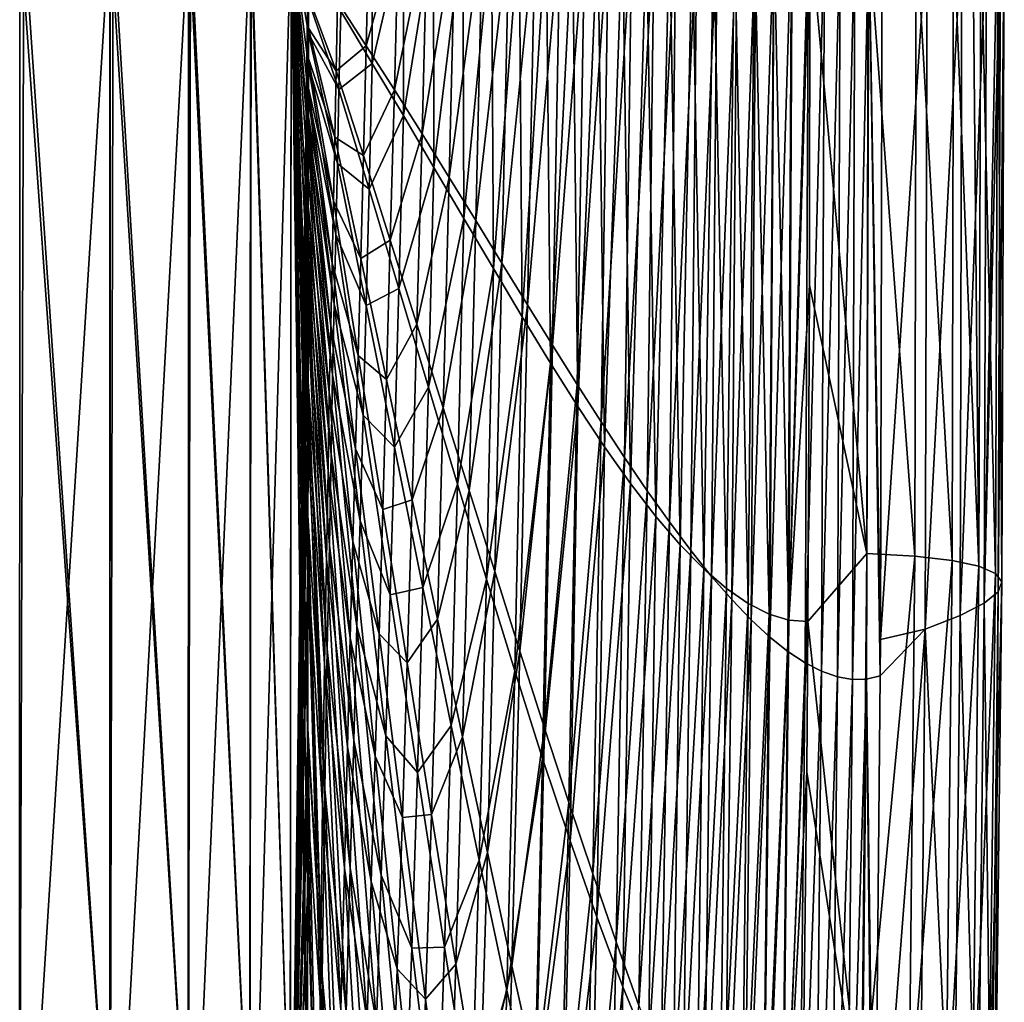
# Model space of a CAD drawing. Header units: metres. Extents: x -128 to 146, y -23 to 80.
# Tile 95 of 113: x 143.85 to 145.66, y -1.97 to -0.17. Entities that reach past the tile are written whole.
import ezdxf

# ---------------------------------------------------------------- set-up
doc = ezdxf.new("R2010")
doc.units = ezdxf.units.M
doc.layers.add('solid_509241_SW0001', color=7, linetype='CONTINUOUS')

msp = doc.modelspace()

# ---------------------------------------------------------------- linework, layer by layer
at = {"layer": 'solid_509241_SW0001'}
for points in [[(143.852631, -2.330387, -79.342552), (143.684784, 0, -79.5), (143.852966, 0.000001, -79.479492)], [(143.852631, -2.330387, -79.342552), (143.852966, 0.000001, -79.479492), (144.018753, -2.322965, -79.277901)], [(143.852966, 0.000001, -79.479492), (143.860245, 0.000001, -79.477654), (144.018753, -2.322965, -79.277901)], [(143.860245, 0.000001, -79.477654), (144.019272, 0.000002, -79.414909), (144.018753, -2.322965, -79.277901)], [(144.018753, -2.322965, -79.277901), (144.019272, 0.000002, -79.414909), (144.16301, -2.310873, -79.173637)], [(144.019272, 0.000002, -79.414909), (144.024506, 0.000002, -79.412033), (144.16301, -2.310873, -79.173637)], [(144.024506, 0.000002, -79.412033), (144.163849, 0.000002, -79.310379), (144.16301, -2.310873, -79.173637)], [(144.16301, -2.310873, -79.173637), (144.163849, 0.000002, -79.310379), (144.276062, -2.294894, -79.036545)], [(144.163849, 0.000002, -79.310379), (144.167068, 0.000002, -79.307343), (144.276062, -2.294894, -79.036545)], [(144.167068, 0.000002, -79.307343), (144.277313, 0.000002, -79.172699), (144.276062, -2.294894, -79.036545)], [(144.276062, -2.294894, -79.036545), (144.277313, 0.000002, -79.172699), (144.35054, -2.276067, -78.875534)], [(144.277313, 0.000002, -79.172699), (144.278839, 0.000002, -79.17025), (144.35054, -2.276067, -78.875534)], [(144.278839, 0.000002, -79.17025), (144.35228, 0.000001, -79.010811), (144.35054, -2.276067, -78.875534)], [(144.35054, -2.276067, -78.875534), (144.35228, 0.000001, -79.010811), (144.381638, -2.234609, -78.703712)], [(144.35228, 0.000001, -79.010811), (144.381775, -2.092907, -78.719826), (144.381638, -2.234609, -78.703712)], [(144.35228, 0.000001, -79.010811), (144.382431, -1.472055, -78.778046), (144.382126, -1.754968, -78.754013)], [(144.35228, 0.000001, -79.010811), (144.382446, -1.459884, -78.778984), (144.382431, -1.472055, -78.778046)], [(144.35228, 0.000001, -79.010811), (144.382126, -1.754968, -78.754013), (144.381775, -2.092907, -78.719826)], [(144.35228, 0.000001, -79.010811), (144.382874, -1.077218, -78.804688), (144.382751, -1.18956, -78.797928)], [(144.35228, 0.000001, -79.010811), (144.383041, -0.930886, -78.812508), (144.382874, -1.077218, -78.804688)], [(144.35228, 0.000001, -79.010811), (144.382751, -1.18956, -78.797928), (144.382446, -1.459884, -78.778984)], [(144.35228, 0.000001, -79.010811), (144.383163, -0.832034, -78.817192), (144.383041, -0.930886, -78.812508)], [(144.35228, 0.000001, -79.010811), (144.383362, -0.671825, -78.823586), (144.383163, -0.832034, -78.817192)], [(144.35228, 0.000001, -79.010811), (144.383377, -0.655402, -78.824265), (144.383362, -0.671825, -78.823586)], [(144.35228, 0.000001, -79.010811), (144.383514, -0.557405, -78.827316), (144.383377, -0.655402, -78.824265)], [(144.35228, 0.000001, -79.010811), (144.383636, -0.451999, -78.830009), (144.383514, -0.557405, -78.827316)], [(144.35228, 0.000001, -79.010811), (144.383728, -0.38151, -78.83152), (144.383636, -0.451999, -78.830009)], [(144.35228, 0.000001, -79.010811), (144.383743, -0.361405, -78.832008), (144.383728, -0.38151, -78.83152)], [(144.35228, 0.000001, -79.010811), (144.383789, -0.307366, -78.833038), (144.383743, -0.361405, -78.832008)], [(144.35228, 0.000001, -79.010811), (144.383835, -0.250406, -78.833641), (144.383789, -0.307366, -78.833038)], [(144.35228, 0.000001, -79.010811), (144.383865, -0.191283, -78.834358), (144.383835, -0.250406, -78.833641)], [(144.35228, 0.000001, -79.010811), (144.383865, -0.130195, -78.835304), (144.383865, -0.191283, -78.834358)], [(143.860245, -0.000001, 22.977652), (143.852127, -2.653995, 22.825314), (144.018875, -0.000002, 22.915129)], [(143.860245, -0.000001, 22.977652), (143.852417, -0.000001, 22.979633), (143.852127, -2.653995, 22.825314)], [(143.852127, -2.653995, 22.825314), (144.018372, -2.646635, 22.760693), (144.018875, -0.000002, 22.915129)], [(144.018372, -2.646635, 22.760693), (144.162766, -2.634642, 22.656404), (144.163605, -0.000002, 22.810619)], [(144.024506, -0.000002, 22.912035), (144.018372, -2.646635, 22.760693), (144.163605, -0.000002, 22.810619)], [(144.024506, -0.000002, 22.912035), (144.018875, -0.000002, 22.915129), (144.018372, -2.646635, 22.760693)], [(144.162766, -2.634642, 22.656404), (144.275909, -2.618797, 22.519232), (144.277191, -0.000002, 22.672897)], [(144.167068, -0.000002, 22.807339), (144.162766, -2.634642, 22.656404), (144.277191, -0.000002, 22.672897)], [(144.167068, -0.000002, 22.807339), (144.163605, -0.000002, 22.810619), (144.162766, -2.634642, 22.656404)], [(144.275909, -2.618797, 22.519232), (144.350449, -2.600129, 22.358095), (144.352249, -0.000001, 22.510923)], [(144.278839, -0.000002, 22.67025), (144.275909, -2.618797, 22.519232), (144.352249, -0.000001, 22.510923)], [(144.278839, -0.000002, 22.67025), (144.277191, -0.000002, 22.672897), (144.275909, -2.618797, 22.519232)], [(144.350449, -2.600129, 22.358095), (144.383865, -0.062465, 22.335745), (144.383881, 0, 22.335409)], [(144.352249, -0.000001, 22.510923), (144.350449, -2.600129, 22.358095), (144.383881, 0, 22.335409)], [(144.437607, -0.132241, 21.262926), (144.49025, -0.213485, 20.188601), (144.495789, 0, 20.075583)], [(144.443283, -0.150219, -77.648125), (144.501755, 0, -76.452011), (144.50148, -0.246179, -76.455795)], [(144.49025, -0.213485, 20.188601), (144.54982, 0, 18.945568), (144.495789, 0, 20.075583)], [(144.49025, -0.213485, 20.188601), (144.542007, -0.294629, 19.108295), (144.54982, 0, 18.945568)], [(144.50148, -0.246179, -76.455795), (144.501755, 0, -76.452011), (144.558548, 0, -75.260208)], [(144.50148, -0.246179, -76.455795), (144.558548, 0, -75.260208), (144.558685, -0.342054, -75.253731)], [(144.542007, -0.294629, 19.108295), (144.60257, 0, 17.815489), (144.54982, 0, 18.945568)], [(144.542007, -0.294629, 19.108295), (144.592865, -0.3755, 18.021671), (144.60257, 0, 17.815489)], [(144.558685, -0.342054, -75.253731), (144.558548, 0, -75.260208), (144.613937, 0, -74.068336)], [(144.558685, -0.342054, -75.253731), (144.613937, 0, -74.068336), (144.614899, -0.437382, -74.041405)], [(144.592865, -0.3755, 18.021671), (144.654037, 0, 16.685349), (144.60257, 0, 17.815489)], [(144.592865, -0.3755, 18.021671), (144.642822, -0.455841, 16.92852), (144.654037, 0, 16.685349)], [(144.614899, -0.437382, -74.041405), (144.613937, 0, -74.068336), (144.667892, 0, -72.876396)], [(144.614899, -0.437382, -74.041405), (144.667892, 0, -72.876396), (144.670074, -0.531472, -72.818626)], [(144.642822, -0.455841, 16.92852), (144.704239, 0, 15.555144), (144.654037, 0, 16.685349)], [(144.642822, -0.455841, 16.92852), (144.691849, -0.535324, 15.828758), (144.704239, 0, 15.555144)], [(144.670074, -0.531472, -72.818626), (144.667892, 0, -72.876396), (144.720428, 0, -71.684387)], [(144.670074, -0.531472, -72.818626), (144.720428, 0, -71.684387), (144.724167, -0.623478, -71.58548)], [(144.691849, -0.535324, 15.828758), (144.753159, 0, 14.424879), (144.704239, 0, 15.555144)], [(144.691849, -0.535324, 15.828758), (144.739929, -0.613566, 14.722399), (144.753159, 0, 14.424879)], [(144.724167, -0.623478, -71.58548), (144.720428, 0, -71.684387), (144.771545, 0, -70.49231)], [(144.724167, -0.623478, -71.58548), (144.771545, 0, -70.49231), (144.777145, -0.712463, -70.342262)], [(144.739929, -0.613566, 14.722399), (144.800797, 0, 13.294553), (144.753159, 0, 14.424879)], [(144.739929, -0.613566, 14.722399), (144.787064, -0.690146, 13.609532), (144.800797, 0, 13.294553)], [(144.777145, -0.712463, -70.342262), (144.771545, 0, -70.49231), (144.821228, 0, -69.300171)], [(144.777145, -0.712463, -70.342262), (144.821228, 0, -69.300171), (144.828949, -0.797451, -69.08947)], [(144.787064, -0.690146, 13.609532), (144.847153, 0, 12.164167), (144.800797, 0, 13.294553)], [(144.787064, -0.690146, 13.609532), (144.833176, -0.764616, 12.490323), (144.847153, 0, 12.164167)], [(144.828949, -0.797451, -69.08947), (144.821228, 0, -69.300171), (144.869507, 0, -68.107971)], [(144.828949, -0.797451, -69.08947), (144.869507, 0, -68.107971), (144.879517, -0.877481, -67.827858)], [(144.833176, -0.764616, 12.490323), (144.892242, 0, 11.033727), (144.847153, 0, 12.164167)], [(144.833176, -0.764616, 12.490323), (144.878281, -0.836518, 11.365008), (144.892242, 0, 11.033727)], [(144.879517, -0.877481, -67.827858), (144.869507, 0, -68.107971), (144.916351, 0, -66.91571)], [(144.878281, -0.836518, 11.365008), (144.93605, 0, 9.903234), (144.892242, 0, 11.033727)], [(144.878281, -0.836518, 11.365008), (144.922333, -0.905392, 10.2339), (144.93605, 0, 9.903234)], [(144.879517, -0.877481, -67.827858), (144.916351, 0, -66.91571), (144.928772, -0.951654, -66.55838)], [(144.928772, -0.951654, -66.55838), (144.916351, 0, -66.91571), (144.961777, 0, -65.723389)], [(144.922333, -0.905392, 10.2339), (144.978561, 0, 8.772693), (144.93605, 0, 9.903234)], [(144.922333, -0.905392, 10.2339), (144.965286, -0.970791, 9.097383), (144.978561, 0, 8.772693)], [(144.928772, -0.951654, -66.55838), (144.961777, 0, -65.723389), (144.976639, -1.019184, -65.282257)], [(144.976639, -1.019184, -65.282257), (144.961777, 0, -65.723389), (145.005768, 0, -64.531021)], [(144.965286, -0.970791, 9.097383), (145.019806, 0, 7.642107), (144.978561, 0, 8.772693)], [(144.965286, -0.970791, 9.097383), (145.007126, -1.032298, 7.955918), (145.019806, 0, 7.642107)], [(144.976639, -1.019184, -65.282257), (145.005768, 0, -64.531021), (145.023071, -1.079419, -64.000877)], [(145.023071, -1.079419, -64.000877), (145.005768, 0, -64.531021), (145.048355, 0, -63.338612)], [(145.007126, -1.032298, 7.955918), (145.059784, 0, 6.511475), (145.019806, 0, 7.642107)], [(145.007126, -1.032298, 7.955918), (145.047806, -1.08953, 6.810044), (145.059784, 0, 6.511475)], [(145.023071, -1.079419, -64.000877), (145.048355, 0, -63.338612), (145.067978, -1.131853, -62.715748)], [(145.047806, -1.08953, 6.810044), (145.098465, 0, 5.380795), (145.059784, 0, 6.511475)], [(145.047806, -1.08953, 6.810044), (145.087296, -1.142155, 5.660368), (145.098465, 0, 5.380795)], [(145.067978, -1.131853, -62.715748), (145.048355, 0, -63.338612), (145.089508, 0, -62.146152)], [(145.067978, -1.131853, -62.715748), (145.089508, 0, -62.146152), (145.111313, -1.176135, -61.428463)], [(145.087296, -1.142155, 5.660368), (145.13588, 0, 4.250073), (145.098465, 0, 5.380795)], [(145.087296, -1.142155, 5.660368), (145.125549, -1.189889, 4.507553), (145.13588, 0, 4.250073)], [(145.111313, -1.176135, -61.428463), (145.089508, 0, -62.146152), (145.129242, 0, -60.953651)], [(145.111313, -1.176135, -61.428463), (145.129242, 0, -60.953651), (145.153, -1.212078, -60.140579)], [(145.125549, -1.189889, 4.507553), (145.172012, 0, 3.119312), (145.13588, 0, 4.250073)], [(145.125549, -1.189889, 4.507553), (145.162567, -1.232499, 3.3523), (145.172012, 0, 3.119312)], [(145.153, -1.212078, -60.140579), (145.129242, 0, -60.953651), (145.167542, 0, -59.761105)], [(145.153, -1.212078, -60.140579), (145.167542, 0, -59.761105), (145.193008, -1.239665, -58.853634)], [(145.162567, -1.232499, 3.3523), (145.206848, 0, 1.988514), (145.172012, 0, 3.119312)], [(145.162567, -1.232499, 3.3523), (145.198303, -1.269805, 2.195335), (145.206848, 0, 1.988514)], [(145.193008, -1.239665, -58.853634), (145.167542, 0, -59.761105), (145.204437, 0, -58.568516)], [(145.193008, -1.239665, -58.853634), (145.204437, 0, -58.568516), (145.231277, -1.259047, -57.569141)], [(145.198303, -1.269805, 2.195335), (145.240417, 0, 0.857683), (145.206848, 0, 1.988514)], [(145.198303, -1.269805, 2.195335), (145.232727, -1.301683, 1.037387), (145.240417, 0, 0.857683)], [(145.231277, -1.259047, -57.569141), (145.204437, 0, -58.568516), (145.239899, 0, -57.375885)], [(145.231277, -1.259047, -57.569141), (145.239899, 0, -57.375885), (145.267807, -1.27052, -56.288681)], [(145.232727, -1.301683, 1.037387), (145.27272, 0, -0.273178), (145.240417, 0, 0.857683)], [(145.232727, -1.301683, 1.037387), (145.265808, -1.328061, -0.120821), (145.27272, 0, -0.273178)], [(145.267807, -1.27052, -56.288681), (145.239899, 0, -57.375885), (145.273941, 0, -56.18322)], [(145.265808, -1.328061, -0.120821), (145.303726, 0, -1.404069), (145.27272, 0, -0.273178)], [(145.265808, -1.328061, -0.120821), (145.297546, -1.348927, -1.27859), (145.303726, 0, -1.404069)], [(145.267807, -1.27052, -56.288681), (145.273941, 0, -56.18322), (145.306549, 0, -54.990513)], [(145.305557, -0.65426, -54.996292), (145.267807, -1.27052, -56.288681), (145.306549, 0, -54.990513)], [(145.297546, -1.348927, -1.27859), (145.333466, 0, -2.53499), (145.303726, 0, -1.404069)], [(145.297546, -1.348927, -1.27859), (145.327927, -1.364324, -2.43524), (145.333466, 0, -2.53499)], [(145.411087, -1.147645, -50.60437), (145.305557, -0.65426, -54.996292), (145.306549, 0, -54.990513)], [(145.411087, -1.147645, -50.60437), (145.306549, 0, -54.990513), (145.413589, 0, -50.634125)], [(145.327927, -1.364324, -2.43524), (145.361908, 0, -3.66594), (145.333466, 0, -2.53499)], [(145.327927, -1.364324, -2.43524), (145.356918, -1.37435, -3.590089), (145.361908, 0, -3.66594)], [(145.356918, -1.37435, -3.590089), (145.389084, 0, -4.796917), (145.361908, 0, -3.66594)], [(145.356918, -1.37435, -3.590089), (145.384521, -1.379157, -4.742444), (145.389084, 0, -4.796917)], [(145.384521, -1.379157, -4.742444), (145.414978, 0, -5.927919), (145.389084, 0, -4.796917)], [(145.384521, -1.379157, -4.742444), (145.410751, -1.378922, -5.891642), (145.414978, 0, -5.927919)], [(145.410751, -1.378922, -5.891642), (145.435577, -1.372956, -7.037212), (145.414978, 0, -5.927919)], [(145.411087, -1.147645, -50.60437), (145.413589, 0, -50.634125), (145.499191, -1.152597, -46.216782)], [(145.499191, -1.152597, -46.216782), (145.413589, 0, -50.634125), (145.501709, 0, -46.272877)], [(145.435974, -1.30556, -7.039392), (145.43959, 0, -7.058945), (145.414978, 0, -5.927919)], [(145.435974, -1.30556, -7.039392), (145.414978, 0, -5.927919), (145.435577, -1.372956, -7.037212)], [(145.435974, -1.30556, -7.039392), (145.521774, 0, -11.376648), (145.43959, 0, -7.058945)], [(145.518539, -1.286897, -11.396841), (145.521774, 0, -11.376648), (145.435974, -1.30556, -7.039392)], [(145.499191, -1.152597, -46.216782), (145.501709, 0, -46.272877), (145.56778, -1.160363, -41.848381)], [(145.56778, -1.160363, -41.848381), (145.501709, 0, -46.272877), (145.570816, 0, -41.911171)], [(145.518539, -1.286897, -11.396841), (145.585861, 0, -15.738312), (145.521774, 0, -11.376648)], [(145.582535, -1.261867, -15.775525), (145.585861, 0, -15.738312), (145.518539, -1.286897, -11.396841)], [(145.56778, -1.160363, -41.848381), (145.570816, 0, -41.911171), (145.617203, -1.170909, -37.495625)], [(145.617203, -1.170909, -37.495625), (145.570816, 0, -41.911171), (145.606186, 0, -39.014984)], [(145.582535, -1.261867, -15.775525), (145.63092, 0, -20.100332), (145.585861, 0, -15.738312)], [(145.627197, -1.238952, -20.134773), (145.63092, 0, -20.100332), (145.582535, -1.261867, -15.775525)], [(145.617203, -1.170909, -37.495625), (145.606186, 0, -39.014984), (145.620895, 0, -37.549171)], [(145.617203, -1.170909, -37.495625), (145.620895, 0, -37.549171), (145.647736, -1.184175, -33.153839)], [(145.647736, -1.184175, -33.153839), (145.620895, 0, -37.549171), (145.651947, 0, -33.187031)], [(145.627197, -1.238952, -20.134773), (145.656967, 0, -24.462542), (145.650543, 0, -23.035892)], [(145.652786, -1.218276, -24.479946), (145.656967, 0, -24.462542), (145.627197, -1.238952, -20.134773)], [(145.627197, -1.238952, -20.134773), (145.650543, 0, -23.035892), (145.63092, 0, -20.100332)], [(145.647736, -1.184175, -33.153839), (145.651947, 0, -33.187031), (145.659592, -1.199979, -28.817406)], [(145.659592, -1.199979, -28.817406), (145.651947, 0, -33.187031), (145.663971, 0, -28.824787)], [(145.652786, -1.218276, -24.479946), (145.663971, 0, -28.824787), (145.656967, 0, -24.462542)], [(145.659592, -1.199979, -28.817406), (145.663971, 0, -28.824787), (145.652786, -1.218276, -24.479946)], [(144.350449, -2.600129, 22.358095), (144.38385, -0.123225, 22.335539), (144.383865, -0.062465, 22.335745)], [(144.350449, -2.600129, 22.358095), (144.383865, -0.181176, 22.3347), (144.38385, -0.123225, 22.335539)], [(144.434891, -0.259988, 21.316097), (144.437607, -0.132241, 21.262926), (144.38385, -0.123225, 22.335539)], [(144.383865, -0.181176, 22.3347), (144.434891, -0.259988, 21.316097), (144.38385, -0.123225, 22.335539)], [(144.383865, -0.130195, -78.835304), (144.440125, -0.294092, -77.709656), (144.383865, -0.191283, -78.834358)], [(144.443283, -0.150219, -77.648125), (144.440125, -0.294092, -77.709656), (144.383865, -0.130195, -78.835304)], [(144.434891, -0.259988, 21.316097), (144.49025, -0.213485, 20.188601), (144.437607, -0.132241, 21.262926)], [(144.443283, -0.150219, -77.648125), (144.50148, -0.246179, -76.455795), (144.440125, -0.294092, -77.709656)], [(144.350449, -2.600129, 22.358095), (144.38385, -0.237124, 22.333891), (144.383865, -0.181176, 22.3347)], [(144.383865, -0.191283, -78.834358), (144.437164, -0.430267, -77.765289), (144.383835, -0.250406, -78.833641)], [(144.38385, -0.237124, 22.333891), (144.432358, -0.38168, 21.364519), (144.383865, -0.181176, 22.3347)], [(144.432358, -0.38168, 21.364519), (144.434891, -0.259988, 21.316097), (144.383865, -0.181176, 22.3347)], [(144.440125, -0.294092, -77.709656), (144.437164, -0.430267, -77.765289), (144.383865, -0.191283, -78.834358)], [(144.434891, -0.259988, 21.316097), (144.485001, -0.415761, 20.292791), (144.49025, -0.213485, 20.188601)], [(144.485001, -0.415761, 20.292791), (144.542007, -0.294629, 19.108295), (144.49025, -0.213485, 20.188601)], [(144.350449, -2.600129, 22.358095), (144.38382, -0.291426, 22.333395), (144.38385, -0.237124, 22.333891)], [(144.383835, -0.250406, -78.833641), (144.434326, -0.560822, -77.81662), (144.383789, -0.307366, -78.833038)], [(144.38382, -0.291426, 22.333395), (144.429916, -0.498741, 21.409296), (144.38385, -0.237124, 22.333891)], [(144.437164, -0.430267, -77.765289), (144.434326, -0.560822, -77.81662), (144.383835, -0.250406, -78.833641)], [(144.429916, -0.498741, 21.409296), (144.432358, -0.38168, 21.364519), (144.38385, -0.237124, 22.333891)], [(144.50148, -0.246179, -76.455795), (144.495499, -0.477247, -76.573921), (144.440125, -0.294092, -77.709656)], [(144.50148, -0.246179, -76.455795), (144.558685, -0.342054, -75.253731), (144.495499, -0.477247, -76.573921)], [(144.432358, -0.38168, 21.364519), (144.485001, -0.415761, 20.292791), (144.434891, -0.259988, 21.316097)], [(144.350449, -2.600129, 22.358095), (144.383759, -0.343643, 22.33285), (144.38382, -0.291426, 22.333395)], [(144.383789, -0.307366, -78.833038), (144.431458, -0.688983, -77.866074), (144.383743, -0.361405, -78.832008)], [(144.383759, -0.343643, 22.33285), (144.427505, -0.613467, 21.452183), (144.38382, -0.291426, 22.333395)], [(144.434326, -0.560822, -77.81662), (144.431458, -0.688983, -77.866074), (144.383789, -0.307366, -78.833038)], [(144.427505, -0.613467, 21.452183), (144.429916, -0.498741, 21.409296), (144.38382, -0.291426, 22.333395)], [(144.440125, -0.294092, -77.709656), (144.495499, -0.477247, -76.573921), (144.437164, -0.430267, -77.765289)], [(144.485001, -0.415761, 20.292791), (144.534546, -0.571237, 19.258211), (144.542007, -0.294629, 19.108295)], [(144.534546, -0.571237, 19.258211), (144.592865, -0.3755, 18.021671), (144.542007, -0.294629, 19.108295)], [(144.350449, -2.600129, 22.358095), (144.383728, -0.38607, 22.332035), (144.383759, -0.343643, 22.33285)], [(144.383713, -0.402277, 22.331669), (144.424988, -0.728969, 21.495525), (144.383759, -0.343643, 22.33285)], [(144.383713, -0.402277, 22.331669), (144.383759, -0.343643, 22.33285), (144.383728, -0.38607, 22.332035)], [(144.424988, -0.728969, 21.495525), (144.427505, -0.613467, 21.452183), (144.383759, -0.343643, 22.33285)], [(144.558685, -0.342054, -75.253731), (144.550323, -0.66, -75.420013), (144.495499, -0.477247, -76.573921)], [(144.558685, -0.342054, -75.253731), (144.614899, -0.437382, -74.041405), (144.550323, -0.66, -75.420013)], [(144.383728, -0.38151, -78.83152), (144.383743, -0.361405, -78.832008), (144.428406, -0.819029, -77.916832)], [(144.431458, -0.688983, -77.866074), (144.428406, -0.819029, -77.916832), (144.383743, -0.361405, -78.832008)], [(144.534546, -0.571237, 19.258211), (144.583481, -0.726055, 18.211775), (144.592865, -0.3755, 18.021671)], [(144.583481, -0.726055, 18.211775), (144.642822, -0.455841, 16.92852), (144.592865, -0.3755, 18.021671)], [(144.350449, -2.600129, 22.358095), (144.383713, -0.402277, 22.331669), (144.383728, -0.38607, 22.332035)], [(144.383728, -0.38151, -78.83152), (144.428406, -0.819029, -77.916832), (144.383636, -0.451999, -78.830009)], [(144.429916, -0.498741, 21.409296), (144.480072, -0.604805, 20.387348), (144.432358, -0.38168, 21.364519)], [(144.432358, -0.38168, 21.364519), (144.480072, -0.604805, 20.387348), (144.485001, -0.415761, 20.292791)], [(144.350449, -2.600129, 22.358095), (144.383575, -0.508815, 22.329912), (144.383713, -0.402277, 22.331669)], [(144.383575, -0.508815, 22.329912), (144.422363, -0.851037, 21.538731), (144.383713, -0.402277, 22.331669)], [(144.383713, -0.402277, 22.331669), (144.422363, -0.851037, 21.538731), (144.424988, -0.728969, 21.495525)], [(144.480072, -0.604805, 20.387348), (144.534546, -0.571237, 19.258211), (144.485001, -0.415761, 20.292791)], [(144.437164, -0.430267, -77.765289), (144.489838, -0.691603, -76.680534), (144.434326, -0.560822, -77.81662)], [(144.495499, -0.477247, -76.573921), (144.489838, -0.691603, -76.680534), (144.437164, -0.430267, -77.765289)], [(144.383636, -0.451999, -78.830009), (144.425644, -0.964865, -77.958122), (144.383514, -0.557405, -78.827316)], [(144.428406, -0.819029, -77.916832), (144.425644, -0.964865, -77.958122), (144.383636, -0.451999, -78.830009)], [(144.614899, -0.437382, -74.041405), (144.604584, -0.841436, -74.247047), (144.550323, -0.66, -75.420013)], [(144.614899, -0.437382, -74.041405), (144.670074, -0.531472, -72.818626), (144.604584, -0.841436, -74.247047)], [(144.583481, -0.726055, 18.211775), (144.631821, -0.879711, 17.15313), (144.642822, -0.455841, 16.92852)], [(144.631821, -0.879711, 17.15313), (144.691849, -0.535324, 15.828758), (144.642822, -0.455841, 16.92852)], [(144.495499, -0.477247, -76.573921), (144.550323, -0.66, -75.420013), (144.489838, -0.691603, -76.680534)], [(144.427505, -0.613467, 21.452183), (144.475357, -0.783325, 20.474293), (144.429916, -0.498741, 21.409296)], [(144.429916, -0.498741, 21.409296), (144.475357, -0.783325, 20.474293), (144.480072, -0.604805, 20.387348)], [(144.350449, -2.600129, 22.358095), (144.383484, -0.605509, 22.327078), (144.383575, -0.508815, 22.329912)], [(144.383484, -0.605509, 22.327078), (144.420181, -0.995553, 21.569653), (144.383575, -0.508815, 22.329912)], [(144.420181, -0.995553, 21.569653), (144.422363, -0.851037, 21.538731), (144.383575, -0.508815, 22.329912)], [(144.670074, -0.531472, -72.818626), (144.658249, -1.020256, -73.054756), (144.604584, -0.841436, -74.247047)], [(144.631821, -0.879711, 17.15313), (144.67952, -1.031582, 16.082148), (144.691849, -0.535324, 15.828758)], [(144.670074, -0.531472, -72.818626), (144.724167, -0.623478, -71.58548), (144.658249, -1.020256, -73.054756)], [(144.67952, -1.031582, 16.082148), (144.739929, -0.613566, 14.722399), (144.691849, -0.535324, 15.828758)], [(144.383514, -0.557405, -78.827316), (144.422562, -1.132285, -78.001678), (144.383377, -0.655402, -78.824265)], [(144.425644, -0.964865, -77.958122), (144.422562, -1.132285, -78.001678), (144.383514, -0.557405, -78.827316)], [(144.434326, -0.560822, -77.81662), (144.484344, -0.893131, -76.778465), (144.431458, -0.688983, -77.866074)], [(144.489838, -0.691603, -76.680534), (144.484344, -0.893131, -76.778465), (144.434326, -0.560822, -77.81662)], [(144.480072, -0.604805, 20.387348), (144.527451, -0.827336, 19.394276), (144.534546, -0.571237, 19.258211)], [(144.527451, -0.827336, 19.394276), (144.583481, -0.726055, 18.211775), (144.534546, -0.571237, 19.258211)], [(144.350449, -2.600129, 22.358095), (144.383392, -0.682617, 22.324938), (144.383484, -0.605509, 22.327078)], [(144.383362, -0.714943, 22.32374), (144.417236, -1.157887, 21.613445), (144.383484, -0.605509, 22.327078)], [(144.383362, -0.714943, 22.32374), (144.383484, -0.605509, 22.327078), (144.383392, -0.682617, 22.324938)], [(144.417236, -1.157887, 21.613445), (144.420181, -0.995553, 21.569653), (144.383484, -0.605509, 22.327078)], [(144.424988, -0.728969, 21.495525), (144.470673, -0.955281, 20.556524), (144.427505, -0.613467, 21.452183)], [(144.427505, -0.613467, 21.452183), (144.470673, -0.955281, 20.556524), (144.475357, -0.783325, 20.474293)], [(144.475357, -0.783325, 20.474293), (144.527451, -0.827336, 19.394276), (144.480072, -0.604805, 20.387348)], [(144.67952, -1.031582, 16.082148), (144.726547, -1.180951, 14.99887), (144.739929, -0.613566, 14.722399)], [(144.726547, -1.180951, 14.99887), (144.787064, -0.690146, 13.609532), (144.739929, -0.613566, 14.722399)], [(144.724167, -0.623478, -71.58548), (144.711227, -1.194897, -71.843323), (144.658249, -1.020256, -73.054756)], [(144.724167, -0.623478, -71.58548), (144.777145, -0.712463, -70.342262), (144.711227, -1.194897, -71.843323)], [(144.383362, -0.671825, -78.823586), (144.383377, -0.655402, -78.824265), (144.418411, -1.323621, -78.062241)], [(144.422562, -1.132285, -78.001678), (144.418411, -1.323621, -78.062241), (144.383377, -0.655402, -78.824265)], [(144.550323, -0.66, -75.420013), (144.542282, -0.951983, -75.570427), (144.489838, -0.691603, -76.680534)], [(144.550323, -0.66, -75.420013), (144.604584, -0.841436, -74.247047), (144.542282, -0.951983, -75.570427)], [(145.305557, -0.65426, -54.996292), (145.302551, -1.272945, -55.013561), (145.267807, -1.27052, -56.288681)], [(145.411087, -1.147645, -50.60437), (145.302551, -1.272945, -55.013561), (145.305557, -0.65426, -54.996292)], [(144.350449, -2.600129, 22.358095), (144.383362, -0.714943, 22.32374), (144.383392, -0.682617, 22.324938)], [(144.383362, -0.671825, -78.823586), (144.418411, -1.323621, -78.062241), (144.383163, -0.832034, -78.817192)], [(144.431458, -0.688983, -77.866074), (144.478836, -1.087381, -76.871658), (144.428406, -0.819029, -77.916832)], [(144.484344, -0.893131, -76.778465), (144.478836, -1.087381, -76.871658), (144.431458, -0.688983, -77.866074)], [(144.489838, -0.691603, -76.680534), (144.542282, -0.951983, -75.570427), (144.484344, -0.893131, -76.778465)], [(144.726547, -1.180951, 14.99887), (144.772858, -1.327034, 13.903479), (144.787064, -0.690146, 13.609532)], [(144.772858, -1.327034, 13.903479), (144.833176, -0.764616, 12.490323), (144.787064, -0.690146, 13.609532)], [(144.350449, -2.600129, 22.358095), (144.383148, -0.901689, 22.316853), (144.383362, -0.714943, 22.32374)], [(144.383148, -0.901689, 22.316853), (144.413559, -1.350632, 21.667572), (144.383362, -0.714943, 22.32374)], [(144.383362, -0.714943, 22.32374), (144.413559, -1.350632, 21.667572), (144.417236, -1.157887, 21.613445)], [(144.777145, -0.712463, -70.342262), (144.763443, -1.363639, -70.613289), (144.711227, -1.194897, -71.843323)], [(144.777145, -0.712463, -70.342262), (144.828949, -0.797451, -69.08947), (144.763443, -1.363639, -70.613289)], [(144.422363, -0.851037, 21.538731), (144.465866, -1.125738, 20.637714), (144.424988, -0.728969, 21.495525)], [(144.424988, -0.728969, 21.495525), (144.465866, -1.125738, 20.637714), (144.470673, -0.955281, 20.556524)], [(144.527451, -0.827336, 19.394276), (144.574463, -1.048713, 18.384563), (144.583481, -0.726055, 18.211775)], [(144.574463, -1.048713, 18.384563), (144.631821, -0.879711, 17.15313), (144.583481, -0.726055, 18.211775)], [(144.772858, -1.327034, 13.903479), (144.818405, -1.469002, 12.796288), (144.833176, -0.764616, 12.490323)], [(144.818405, -1.469002, 12.796288), (144.878281, -0.836518, 11.365008), (144.833176, -0.764616, 12.490323)], [(144.470673, -0.955281, 20.556524), (144.520584, -1.066919, 19.519335), (144.475357, -0.783325, 20.474293)], [(144.475357, -0.783325, 20.474293), (144.520584, -1.066919, 19.519335), (144.527451, -0.827336, 19.394276)], [(144.828949, -0.797451, -69.08947), (144.814789, -1.524699, -69.365616), (144.763443, -1.363639, -70.613289)], [(144.828949, -0.797451, -69.08947), (144.879517, -0.877481, -67.827858), (144.814789, -1.524699, -69.365616)], [(144.383041, -0.930886, -78.812508), (144.383163, -0.832034, -78.817192), (144.414322, -1.580876, -78.112495)], [(144.418411, -1.323621, -78.062241), (144.414322, -1.580876, -78.112495), (144.383163, -0.832034, -78.817192)], [(144.428406, -0.819029, -77.916832), (144.473022, -1.281345, -76.965012), (144.425644, -0.964865, -77.958122)], [(144.478836, -1.087381, -76.871658), (144.473022, -1.281345, -76.965012), (144.428406, -0.819029, -77.916832)], [(144.520584, -1.066919, 19.519335), (144.574463, -1.048713, 18.384563), (144.527451, -0.827336, 19.394276)], [(144.420181, -0.995553, 21.569653), (144.460846, -1.302578, 20.718729), (144.422363, -0.851037, 21.538731)], [(144.422363, -0.851037, 21.538731), (144.460846, -1.302578, 20.718729), (144.465866, -1.125738, 20.637714)], [(144.604584, -0.841436, -74.247047), (144.594482, -1.210063, -74.433907), (144.542282, -0.951983, -75.570427)], [(144.604584, -0.841436, -74.247047), (144.658249, -1.020256, -73.054756), (144.594482, -1.210063, -74.433907)], [(144.818405, -1.469002, 12.796288), (144.863129, -1.606004, 11.67774), (144.878281, -0.836518, 11.365008)], [(144.863129, -1.606004, 11.67774), (144.922333, -0.905392, 10.2339), (144.878281, -0.836518, 11.365008)], [(144.574463, -1.048713, 18.384563), (144.621094, -1.268202, 17.357788), (144.631821, -0.879711, 17.15313)], [(144.621094, -1.268202, 17.357788), (144.67952, -1.031582, 16.082148), (144.631821, -0.879711, 17.15313)], [(144.879517, -0.877481, -67.827858), (144.865173, -1.676322, -68.101654), (144.814789, -1.524699, -69.365616)], [(144.879517, -0.877481, -67.827858), (144.928772, -0.951654, -66.55838), (144.865173, -1.676322, -68.101654)], [(144.350449, -2.600129, 22.358095), (144.383102, -0.947661, 22.314812), (144.383148, -0.901689, 22.316853)], [(144.382874, -1.168279, 22.304094), (144.409866, -1.611034, 21.713772), (144.383148, -0.901689, 22.316853)], [(144.382874, -1.168279, 22.304094), (144.383148, -0.901689, 22.316853), (144.383102, -0.947661, 22.314812)], [(144.409866, -1.611034, 21.713772), (144.413559, -1.350632, 21.667572), (144.383148, -0.901689, 22.316853)], [(144.484344, -0.893131, -76.778465), (144.534363, -1.223701, -75.708862), (144.478836, -1.087381, -76.871658)], [(144.542282, -0.951983, -75.570427), (144.534363, -1.223701, -75.708862), (144.484344, -0.893131, -76.778465)], [(144.863129, -1.606004, 11.67774), (144.906982, -1.737194, 10.548414), (144.922333, -0.905392, 10.2339)], [(144.906982, -1.737194, 10.548414), (144.965286, -0.970791, 9.097383), (144.922333, -0.905392, 10.2339)], [(144.383041, -0.930886, -78.812508), (144.414322, -1.580876, -78.112495), (144.382874, -1.077218, -78.804688)], [(144.350449, -2.600129, 22.358095), (144.382874, -1.168279, 22.304094), (144.383102, -0.947661, 22.314812)], [(144.465866, -1.125738, 20.637714), (144.513748, -1.295601, 19.63732), (144.470673, -0.955281, 20.556524)], [(144.470673, -0.955281, 20.556524), (144.513748, -1.295601, 19.63732), (144.520584, -1.066919, 19.519335)], [(144.542282, -0.951983, -75.570427), (144.594482, -1.210063, -74.433907), (144.534363, -1.223701, -75.708862)], [(144.928772, -0.951654, -66.55838), (144.914459, -1.816871, -66.823158), (144.865173, -1.676322, -68.101654)], [(144.928772, -0.951654, -66.55838), (144.976639, -1.019184, -65.282257), (144.914459, -1.816871, -66.823158)], [(144.425644, -0.964865, -77.958122), (144.4673, -1.491365, -77.049713), (144.422562, -1.132285, -78.001678)], [(144.473022, -1.281345, -76.965012), (144.4673, -1.491365, -77.049713), (144.425644, -0.964865, -77.958122)], [(144.906982, -1.737194, 10.548414), (144.949905, -1.861748, 9.409021), (144.965286, -0.970791, 9.097383)], [(144.949905, -1.861748, 9.409021), (145.007126, -1.032298, 7.955918), (144.965286, -0.970791, 9.097383)], [(144.417236, -1.157887, 21.613445), (144.45607, -1.503479, 20.788864), (144.420181, -0.995553, 21.569653)], [(144.420181, -0.995553, 21.569653), (144.45607, -1.503479, 20.788864), (144.460846, -1.302578, 20.718729)], [(144.658249, -1.020256, -73.054756), (144.646378, -1.464023, -73.270683), (144.594482, -1.210063, -74.433907)], [(144.621094, -1.268202, 17.357788), (144.667297, -1.48492, 16.313808), (144.67952, -1.031582, 16.082148)], [(144.658249, -1.020256, -73.054756), (144.711227, -1.194897, -71.843323), (144.646378, -1.464023, -73.270683)], [(144.667297, -1.48492, 16.313808), (144.726547, -1.180951, 14.99887), (144.67952, -1.031582, 16.082148)], [(144.976639, -1.019184, -65.282257), (144.96254, -1.944912, -65.53231), (144.914459, -1.816871, -66.823158)], [(144.949905, -1.861748, 9.409021), (144.991821, -1.978894, 8.260408), (145.007126, -1.032298, 7.955918)], [(144.976639, -1.019184, -65.282257), (145.023071, -1.079419, -64.000877), (144.96254, -1.944912, -65.53231)], [(144.991821, -1.978894, 8.260408), (145.047806, -1.08953, 6.810044), (145.007126, -1.032298, 7.955918)], [(144.520584, -1.066919, 19.519335), (144.565628, -1.348751, 18.543619), (144.574463, -1.048713, 18.384563)], [(144.565628, -1.348751, 18.543619), (144.621094, -1.268202, 17.357788), (144.574463, -1.048713, 18.384563)], [(144.513748, -1.295601, 19.63732), (144.565628, -1.348751, 18.543619), (144.520584, -1.066919, 19.519335)], [(144.382751, -1.18956, -78.797928), (144.382874, -1.077218, -78.804688), (144.409302, -1.923916, -78.168144)], [(144.414322, -1.580876, -78.112495), (144.409302, -1.923916, -78.168144), (144.382874, -1.077218, -78.804688)], [(145.023071, -1.079419, -64.000877), (145.009277, -2.059251, -64.231613), (144.96254, -1.944912, -65.53231)], [(145.023071, -1.079419, -64.000877), (145.067978, -1.131853, -62.715748), (145.009277, -2.059251, -64.231613)], [(144.478836, -1.087381, -76.871658), (144.526306, -1.483023, -75.840546), (144.473022, -1.281345, -76.965012)], [(144.534363, -1.223701, -75.708862), (144.526306, -1.483023, -75.840546), (144.478836, -1.087381, -76.871658)], [(144.991821, -1.978894, 8.260408), (145.0327, -2.087928, 7.103559), (145.047806, -1.08953, 6.810044)], [(145.0327, -2.087928, 7.103559), (145.087296, -1.142155, 5.660368), (145.047806, -1.08953, 6.810044)], [(144.422562, -1.132285, -78.001678), (144.460953, -1.726354, -77.139069), (144.418411, -1.323621, -78.062241)], [(144.4673, -1.491365, -77.049713), (144.460953, -1.726354, -77.139069), (144.422562, -1.132285, -78.001678)], [(144.460846, -1.302578, 20.718729), (144.506699, -1.520403, 19.753084), (144.465866, -1.125738, 20.637714)], [(144.465866, -1.125738, 20.637714), (144.506699, -1.520403, 19.753084), (144.513748, -1.295601, 19.63732)], [(145.067978, -1.131853, -62.715748), (145.05455, -2.158956, -62.923805), (145.009277, -2.059251, -64.231613)], [(145.067978, -1.131853, -62.715748), (145.111313, -1.176135, -61.428463), (145.05455, -2.158956, -62.923805)], [(144.413559, -1.350632, 21.667572), (144.450272, -1.726616, 20.874565), (144.417236, -1.157887, 21.613445)], [(144.417236, -1.157887, 21.613445), (144.450272, -1.726616, 20.874565), (144.45607, -1.503479, 20.788864)], [(145.0327, -2.087928, 7.103559), (145.072464, -2.188234, 5.939583), (145.087296, -1.142155, 5.660368)], [(145.072464, -2.188234, 5.939583), (145.125549, -1.189889, 4.507553), (145.087296, -1.142155, 5.660368)], [(145.40123, -2.191463, -50.614609), (145.302551, -1.272945, -55.013561), (145.411087, -1.147645, -50.60437)], [(145.40123, -2.191463, -50.614609), (145.411087, -1.147645, -50.60437), (145.499191, -1.152597, -46.216782)], [(145.40123, -2.191463, -50.614609), (145.499191, -1.152597, -46.216782), (145.488647, -2.202306, -46.198822)], [(145.488647, -2.202306, -46.198822), (145.499191, -1.152597, -46.216782), (145.56778, -1.160363, -41.848381)], [(144.350449, -2.600129, 22.358095), (144.382828, -1.210734, 22.301815), (144.382874, -1.168279, 22.304094)], [(144.382431, -1.608791, 22.276163), (144.405441, -1.964735, 21.762037), (144.382874, -1.168279, 22.304094)], [(144.382553, -1.482141, 22.285095), (144.382431, -1.608791, 22.276163), (144.382874, -1.168279, 22.304094)], [(144.382553, -1.482141, 22.285095), (144.382874, -1.168279, 22.304094), (144.382828, -1.210734, 22.301815)], [(144.382874, -1.168279, 22.304094), (144.405441, -1.964735, 21.762037), (144.409866, -1.611034, 21.713772)], [(145.111313, -1.176135, -61.428463), (145.098267, -2.243368, -61.611713), (145.05455, -2.158956, -62.923805)], [(145.111313, -1.176135, -61.428463), (145.153, -1.212078, -60.140579), (145.098267, -2.243368, -61.611713)], [(145.488647, -2.202306, -46.198822), (145.56778, -1.160363, -41.848381), (145.556335, -2.218157, -41.81744)], [(145.556335, -2.218157, -41.81744), (145.56778, -1.160363, -41.848381), (145.617203, -1.170909, -37.495625)], [(145.556335, -2.218157, -41.81744), (145.617203, -1.170909, -37.495625), (145.604874, -2.23895, -37.4641)], [(145.604874, -2.23895, -37.4641), (145.617203, -1.170909, -37.495625), (145.647736, -1.184175, -33.153839)], [(144.382446, -1.459884, -78.778984), (144.382751, -1.18956, -78.797928), (144.409302, -1.923916, -78.168144)], [(144.711227, -1.194897, -71.843323), (144.697891, -1.711715, -72.081062), (144.646378, -1.464023, -73.270683)], [(144.667297, -1.48492, 16.313808), (144.713028, -1.697866, 15.252714), (144.726547, -1.180951, 14.99887)], [(144.711227, -1.194897, -71.843323), (144.763443, -1.363639, -70.613289), (144.697891, -1.711715, -72.081062)], [(144.713028, -1.697866, 15.252714), (144.772858, -1.327034, 13.903479), (144.726547, -1.180951, 14.99887)], [(145.072464, -2.188234, 5.939583), (145.111069, -2.279286, 4.769686), (145.125549, -1.189889, 4.507553)], [(145.111069, -2.279286, 4.769686), (145.162567, -1.232499, 3.3523), (145.125549, -1.189889, 4.507553)], [(145.604874, -2.23895, -37.4641), (145.647736, -1.184175, -33.153839), (145.634766, -2.26458, -33.130421)], [(145.634766, -2.26458, -33.130421), (145.647736, -1.184175, -33.153839), (145.659592, -1.199979, -28.817406)], [(144.350449, -2.600129, 22.358095), (144.382553, -1.482141, 22.285095), (144.382828, -1.210734, 22.301815)], [(144.594482, -1.210063, -74.433907), (144.584335, -1.550771, -74.606705), (144.534363, -1.223701, -75.708862)], [(144.594482, -1.210063, -74.433907), (144.646378, -1.464023, -73.270683), (144.584335, -1.550771, -74.606705)], [(145.153, -1.212078, -60.140579), (145.140305, -2.312124, -60.298161), (145.098267, -2.243368, -61.611713)], [(145.153, -1.212078, -60.140579), (145.193008, -1.239665, -58.853634), (145.140305, -2.312124, -60.298161)], [(145.634766, -2.26458, -33.130421), (145.659592, -1.199979, -28.817406), (145.646393, -2.294722, -28.806328)], [(145.646393, -2.294722, -28.806328), (145.659592, -1.199979, -28.817406), (145.652786, -1.218276, -24.479946)], [(144.534363, -1.223701, -75.708862), (144.584335, -1.550771, -74.606705), (144.526306, -1.483023, -75.840546)], [(145.639801, -2.329292, -24.48041), (145.652786, -1.218276, -24.479946), (145.627197, -1.238952, -20.134773)], [(145.646393, -2.294722, -28.806328), (145.652786, -1.218276, -24.479946), (145.639801, -2.329292, -24.48041)], [(145.111069, -2.279286, 4.769686), (145.148453, -2.360651, 3.595148), (145.162567, -1.232499, 3.3523)], [(145.193008, -1.239665, -58.853634), (145.180588, -2.365162, -58.985886), (145.140305, -2.312124, -60.298161)], [(145.148453, -2.360651, 3.595148), (145.198303, -1.269805, 2.195335), (145.162567, -1.232499, 3.3523)], [(145.193008, -1.239665, -58.853634), (145.231277, -1.259047, -57.569141), (145.180588, -2.365162, -58.985886)], [(145.614731, -2.368094, -20.140692), (145.627197, -1.238952, -20.134773), (145.582535, -1.261867, -15.775525)], [(145.639801, -2.329292, -24.48041), (145.627197, -1.238952, -20.134773), (145.614731, -2.368094, -20.140692)], [(145.231277, -1.259047, -57.569141), (145.21904, -2.402719, -57.677639), (145.180588, -2.365162, -58.985886)], [(145.231277, -1.259047, -57.569141), (145.267807, -1.27052, -56.288681), (145.21904, -2.402719, -57.677639)], [(145.570724, -2.410876, -15.775793), (145.582535, -1.261867, -15.775525), (145.518539, -1.286897, -11.396841)], [(145.614731, -2.368094, -20.140692), (145.582535, -1.261867, -15.775525), (145.570724, -2.410876, -15.775793)], [(144.473022, -1.281345, -76.965012), (144.517792, -1.739653, -75.971832), (144.4673, -1.491365, -77.049713)], [(144.526306, -1.483023, -75.840546), (144.517792, -1.739653, -75.971832), (144.473022, -1.281345, -76.965012)], [(144.565628, -1.348751, 18.543619), (144.610428, -1.627867, 17.5467), (144.621094, -1.268202, 17.357788)], [(144.610428, -1.627867, 17.5467), (144.667297, -1.48492, 16.313808), (144.621094, -1.268202, 17.357788)], [(145.148453, -2.360651, 3.595148), (145.184555, -2.43199, 2.417286), (145.198303, -1.269805, 2.195335)], [(145.184555, -2.43199, 2.417286), (145.232727, -1.301683, 1.037387), (145.198303, -1.269805, 2.195335)], [(145.267807, -1.27052, -56.288681), (145.25563, -2.425293, -56.376266), (145.21904, -2.402719, -57.677639)], [(145.267807, -1.27052, -56.288681), (145.302551, -1.272945, -55.013561), (145.25563, -2.425293, -56.376266)], [(145.302551, -1.272945, -55.013561), (145.300491, -1.549195, -55.025494), (145.25563, -2.425293, -56.376266)], [(145.40123, -2.191463, -50.614609), (145.300491, -1.549195, -55.025494), (145.302551, -1.272945, -55.013561)], [(144.45607, -1.503479, 20.788864), (144.499283, -1.751287, 19.868809), (144.460846, -1.302578, 20.718729)], [(144.460846, -1.302578, 20.718729), (144.499283, -1.751287, 19.868809), (144.506699, -1.520403, 19.753084)], [(144.506699, -1.520403, 19.753084), (144.556717, -1.633436, 18.693769), (144.513748, -1.295601, 19.63732)], [(144.513748, -1.295601, 19.63732), (144.556717, -1.633436, 18.693769), (144.565628, -1.348751, 18.543619)], [(145.184555, -2.43199, 2.417286), (145.21933, -2.493064, 1.237431), (145.232727, -1.301683, 1.037387)], [(145.21933, -2.493064, 1.237431), (145.265808, -1.328061, -0.120821), (145.232727, -1.301683, 1.037387)], [(145.518539, -1.286897, -11.396841), (145.435577, -1.372956, -7.037212), (145.42511, -2.495248, -6.980531)], [(145.507278, -2.457419, -11.376132), (145.518539, -1.286897, -11.396841), (145.42511, -2.495248, -6.980531)], [(145.518539, -1.286897, -11.396841), (145.435974, -1.30556, -7.039392), (145.435577, -1.372956, -7.037212)], [(145.570724, -2.410876, -15.775793), (145.518539, -1.286897, -11.396841), (145.507278, -2.457419, -11.376132)], [(144.418411, -1.323621, -78.062241), (144.453217, -1.992083, -77.249519), (144.414322, -1.580876, -78.112495)], [(144.460953, -1.726354, -77.139069), (144.453217, -1.992083, -77.249519), (144.418411, -1.323621, -78.062241)], [(144.713028, -1.697866, 15.252714), (144.75824, -1.905955, 14.174777), (144.772858, -1.327034, 13.903479)], [(144.75824, -1.905955, 14.174777), (144.818405, -1.469002, 12.796288), (144.772858, -1.327034, 13.903479)], [(145.21933, -2.493064, 1.237431), (145.252762, -2.543734, 0.056896), (145.265808, -1.328061, -0.120821)], [(145.252762, -2.543734, 0.056896), (145.297546, -1.348927, -1.27859), (145.265808, -1.328061, -0.120821)], [(144.409866, -1.611034, 21.713772), (144.443436, -1.986617, 20.974648), (144.413559, -1.350632, 21.667572)], [(144.413559, -1.350632, 21.667572), (144.443436, -1.986617, 20.974648), (144.450272, -1.726616, 20.874565)], [(144.556717, -1.633436, 18.693769), (144.610428, -1.627867, 17.5467), (144.565628, -1.348751, 18.543619)], [(145.252762, -2.543734, 0.056896), (145.28479, -2.583961, -1.123048), (145.297546, -1.348927, -1.27859)], [(145.28479, -2.583961, -1.123048), (145.327927, -1.364324, -2.43524), (145.297546, -1.348927, -1.27859)], [(144.763443, -1.363639, -70.613289), (144.748886, -1.950794, -70.865845), (144.697891, -1.711715, -72.081062)], [(144.763443, -1.363639, -70.613289), (144.814789, -1.524699, -69.365616), (144.748886, -1.950794, -70.865845)], [(145.28479, -2.583961, -1.123048), (145.315384, -2.61381, -2.301158), (145.327927, -1.364324, -2.43524)], [(145.315384, -2.61381, -2.301158), (145.356918, -1.37435, -3.590089), (145.327927, -1.364324, -2.43524)], [(145.315384, -2.61381, -2.301158), (145.344543, -2.633446, -3.476187), (145.356918, -1.37435, -3.590089)], [(145.344543, -2.633446, -3.476187), (145.384521, -1.379157, -4.742444), (145.356918, -1.37435, -3.590089)], [(145.410751, -1.378922, -5.891642), (145.42511, -2.495248, -6.980531), (145.435577, -1.372956, -7.037212)], [(145.344543, -2.633446, -3.476187), (145.372253, -2.643131, -4.646862), (145.384521, -1.379157, -4.742444)], [(145.372253, -2.643131, -4.646862), (145.410751, -1.378922, -5.891642), (145.384521, -1.379157, -4.742444)], [(145.372253, -2.643131, -4.646862), (145.398499, -2.643175, -5.811963), (145.410751, -1.378922, -5.891642)], [(145.398499, -2.643175, -5.811963), (145.423309, -2.631229, -6.970766), (145.410751, -1.378922, -5.891642)], [(145.410751, -1.378922, -5.891642), (145.423309, -2.631229, -6.970766), (145.42511, -2.495248, -6.980531)], [(144.382446, -1.459884, -78.778984), (144.409302, -1.923916, -78.168144), (144.382431, -1.472055, -78.778046)], [(144.646378, -1.464023, -73.270683), (144.634201, -1.872081, -73.471779), (144.584335, -1.550771, -74.606705)], [(144.646378, -1.464023, -73.270683), (144.697891, -1.711715, -72.081062), (144.634201, -1.872081, -73.471779)], [(144.350449, -2.600129, 22.358095), (144.382431, -1.608791, 22.276163), (144.382553, -1.482141, 22.285095)], [(144.382126, -1.754968, -78.754013), (144.382431, -1.472055, -78.778046), (144.40332, -2.425426, -78.215141)], [(144.409302, -1.923916, -78.168144), (144.40332, -2.425426, -78.215141), (144.382431, -1.472055, -78.778046)], [(144.526306, -1.483023, -75.840546), (144.573853, -1.873746, -74.771721), (144.517792, -1.739653, -75.971832)], [(144.584335, -1.550771, -74.606705), (144.573853, -1.873746, -74.771721), (144.526306, -1.483023, -75.840546)], [(144.610428, -1.627867, 17.5467), (144.654953, -1.903158, 16.528461), (144.667297, -1.48492, 16.313808)], [(144.654953, -1.903158, 16.528461), (144.713028, -1.697866, 15.252714), (144.667297, -1.48492, 16.313808)], [(144.75824, -1.905955, 14.174777), (144.802841, -2.108043, 13.080442), (144.818405, -1.469002, 12.796288)], [(144.802841, -2.108043, 13.080442), (144.863129, -1.606004, 11.67774), (144.818405, -1.469002, 12.796288)], [(144.4673, -1.491365, -77.049713), (144.509064, -2.012337, -76.095634), (144.460953, -1.726354, -77.139069)], [(144.517792, -1.739653, -75.971832), (144.509064, -2.012337, -76.095634), (144.4673, -1.491365, -77.049713)], [(144.450272, -1.726616, 20.874565), (144.491882, -2.007695, 19.975103), (144.45607, -1.503479, 20.788864)], [(144.45607, -1.503479, 20.788864), (144.491882, -2.007695, 19.975103), (144.499283, -1.751287, 19.868809)], [(144.499283, -1.751287, 19.868809), (144.547455, -1.911737, 18.840904), (144.506699, -1.520403, 19.753084)], [(144.506699, -1.520403, 19.753084), (144.547455, -1.911737, 18.840904), (144.556717, -1.633436, 18.693769)], [(144.814789, -1.524699, -69.365616), (144.799255, -2.178836, -69.626335), (144.748886, -1.950794, -70.865845)], [(144.814789, -1.524699, -69.365616), (144.865173, -1.676322, -68.101654), (144.799255, -2.178836, -69.626335)], [(144.584335, -1.550771, -74.606705), (144.634201, -1.872081, -73.471779), (144.573853, -1.873746, -74.771721)], [(145.300491, -1.549195, -55.025494), (145.290558, -2.415932, -55.082745), (145.25563, -2.425293, -56.376266)], [(145.40123, -2.191463, -50.614609), (145.290558, -2.415932, -55.082745), (145.300491, -1.549195, -55.025494)], [(144.414322, -1.580876, -78.112495), (144.444977, -2.331307, -77.354752), (144.409302, -1.923916, -78.168144)], [(144.453217, -1.992083, -77.249519), (144.444977, -2.331307, -77.354752), (144.414322, -1.580876, -78.112495)], [(144.350449, -2.600129, 22.358095), (144.382263, -1.772998, 22.263506), (144.382431, -1.608791, 22.276163)], [(144.381653, -2.42985, 22.200733), (144.401093, -2.533701, 21.774824), (144.382431, -1.608791, 22.276163)], [(144.381958, -2.098234, 22.234865), (144.381653, -2.42985, 22.200733), (144.382431, -1.608791, 22.276163)], [(144.381958, -2.098234, 22.234865), (144.382431, -1.608791, 22.276163), (144.382263, -1.772998, 22.263506)], [(144.382431, -1.608791, 22.276163), (144.401093, -2.533701, 21.774824), (144.405441, -1.964735, 21.762037)], [(144.405441, -1.964735, 21.762037), (144.436142, -2.321497, 21.071337), (144.409866, -1.611034, 21.713772)], [(144.409866, -1.611034, 21.713772), (144.436142, -2.321497, 21.071337), (144.443436, -1.986617, 20.974648)], [(144.802841, -2.108043, 13.080442), (144.846802, -2.302962, 11.970332), (144.863129, -1.606004, 11.67774)], [(144.846802, -2.302962, 11.970332), (144.906982, -1.737194, 10.548414), (144.863129, -1.606004, 11.67774)], [(144.556717, -1.633436, 18.693769), (144.599548, -1.967622, 17.725462), (144.610428, -1.627867, 17.5467)], [(144.599548, -1.967622, 17.725462), (144.654953, -1.903158, 16.528461), (144.610428, -1.627867, 17.5467)], [(144.547455, -1.911737, 18.840904), (144.599548, -1.967622, 17.725462), (144.556717, -1.633436, 18.693769)], [(144.865173, -1.676322, -68.101654), (144.848846, -2.393461, -68.364365), (144.799255, -2.178836, -69.626335)], [(144.865173, -1.676322, -68.101654), (144.914459, -1.816871, -66.823158), (144.848846, -2.393461, -68.364365)], [(144.654953, -1.903158, 16.528461), (144.699142, -2.173388, 15.489057), (144.713028, -1.697866, 15.252714)], [(144.699142, -2.173388, 15.489057), (144.75824, -1.905955, 14.174777), (144.713028, -1.697866, 15.252714)], [(144.697891, -1.711715, -72.081062), (144.683868, -2.185014, -72.304527), (144.634201, -1.872081, -73.471779)], [(144.697891, -1.711715, -72.081062), (144.748886, -1.950794, -70.865845), (144.683868, -2.185014, -72.304527)], [(144.443436, -1.986617, 20.974648), (144.4832, -2.29062, 20.099514), (144.450272, -1.726616, 20.874565)], [(144.450272, -1.726616, 20.874565), (144.4832, -2.29062, 20.099514), (144.491882, -2.007695, 19.975103)], [(144.460953, -1.726354, -77.139069), (144.49939, -2.313106, -76.226509), (144.453217, -1.992083, -77.249519)], [(144.509064, -2.012337, -76.095634), (144.49939, -2.313106, -76.226509), (144.460953, -1.726354, -77.139069)], [(144.846802, -2.302962, 11.970332), (144.890015, -2.489546, 10.845243), (144.906982, -1.737194, 10.548414)], [(144.890015, -2.489546, 10.845243), (144.949905, -1.861748, 9.409021), (144.906982, -1.737194, 10.548414)], [(144.381775, -2.092907, -78.719826), (144.382126, -1.754968, -78.754013), (144.40332, -2.425426, -78.215141)], [(144.491882, -2.007695, 19.975103), (144.537659, -2.195688, 18.988356), (144.499283, -1.751287, 19.868809)], [(144.499283, -1.751287, 19.868809), (144.537659, -2.195688, 18.988356), (144.547455, -1.911737, 18.840904)], [(144.517792, -1.739653, -75.971832), (144.562637, -2.191394, -74.936462), (144.509064, -2.012337, -76.095634)], [(144.573853, -1.873746, -74.771721), (144.562637, -2.191394, -74.936462), (144.517792, -1.739653, -75.971832)], [(144.350449, -2.600129, 22.358095), (144.381958, -2.098234, 22.234865), (144.382263, -1.772998, 22.263506)], [(144.914459, -1.816871, -66.823158), (144.897507, -2.592455, -67.082314), (144.848846, -2.393461, -68.364365)], [(144.914459, -1.816871, -66.823158), (144.96254, -1.944912, -65.53231), (144.897507, -2.592455, -67.082314)], [(144.890015, -2.489546, 10.845243), (144.932434, -2.666668, 9.70615), (144.949905, -1.861748, 9.409021)], [(144.932434, -2.666668, 9.70615), (144.991821, -1.978894, 8.260408), (144.949905, -1.861748, 9.409021)], [(144.573853, -1.873746, -74.771721), (144.621384, -2.256913, -73.665092), (144.562637, -2.191394, -74.936462)], [(144.634201, -1.872081, -73.471779), (144.621384, -2.256913, -73.665092), (144.573853, -1.873746, -74.771721)], [(144.634201, -1.872081, -73.471779), (144.683868, -2.185014, -72.304527), (144.621384, -2.256913, -73.665092)], [(144.537659, -2.195688, 18.988356), (144.588135, -2.298373, 17.900837), (144.547455, -1.911737, 18.840904)], [(144.547455, -1.911737, 18.840904), (144.588135, -2.298373, 17.900837), (144.599548, -1.967622, 17.725462)], [(144.599548, -1.967622, 17.725462), (144.642181, -2.296848, 16.732336), (144.654953, -1.903158, 16.528461)], [(144.642181, -2.296848, 16.732336), (144.699142, -2.173388, 15.489057), (144.654953, -1.903158, 16.528461)], [(144.699142, -2.173388, 15.489057), (144.74295, -2.43722, 14.428845), (144.75824, -1.905955, 14.174777)], [(144.74295, -2.43722, 14.428845), (144.802841, -2.108043, 13.080442), (144.75824, -1.905955, 14.174777)], [(144.409302, -1.923916, -78.168144), (144.435257, -2.765816, -77.470764), (144.40332, -2.425426, -78.215141)], [(144.444977, -2.331307, -77.354752), (144.435257, -2.765816, -77.470764), (144.409302, -1.923916, -78.168144)], [(144.748886, -1.950794, -70.865845), (144.733185, -2.486735, -71.105965), (144.683868, -2.185014, -72.304527)], [(144.748886, -1.950794, -70.865845), (144.799255, -2.178836, -69.626335), (144.733185, -2.486735, -71.105965)], [(144.96254, -1.944912, -65.53231), (144.945084, -2.77387, -65.783096), (144.897507, -2.592455, -67.082314)], [(144.96254, -1.944912, -65.53231), (145.009277, -2.059251, -64.231613), (144.945084, -2.77387, -65.783096)], [(144.401093, -2.533701, 21.774824), (144.427643, -2.75798, 21.174648), (144.405441, -1.964735, 21.762037)], [(144.405441, -1.964735, 21.762037), (144.427643, -2.75798, 21.174648), (144.436142, -2.321497, 21.071337)], [(144.588135, -2.298373, 17.900837), (144.642181, -2.296848, 16.732336), (144.599548, -1.967622, 17.725462)]]:
    msp.add_3dface(points, dxfattribs=at)

doc.saveas('drawing.dxf')
